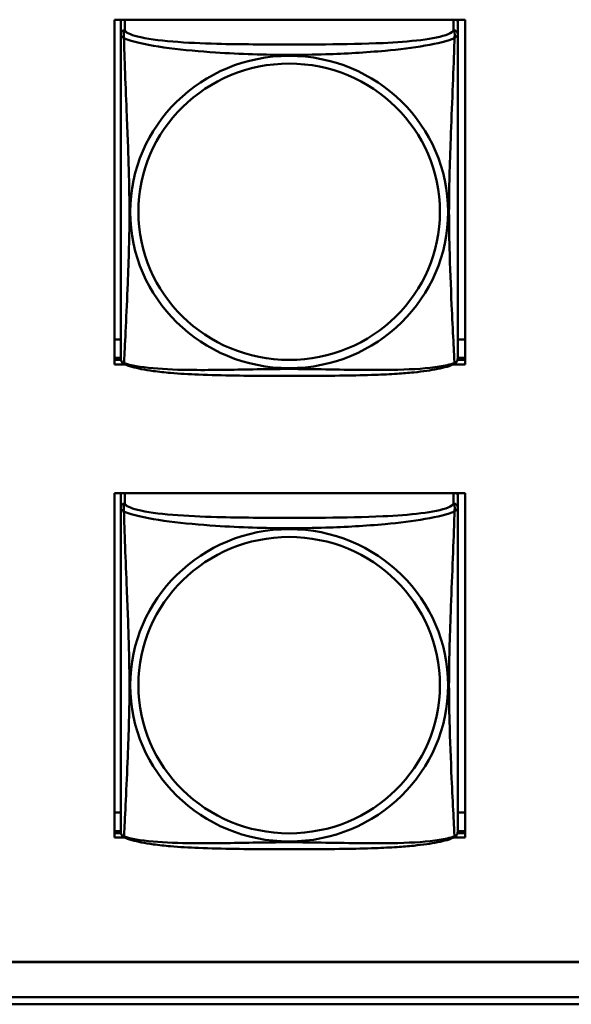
# Model space of a CAD drawing. Header units: inches. Extents: x 0.8 to 72.9, y -7.8 to 49.3.
# Tile 218 of 256: x 54.339 to 55.112, y 10.929 to 12.307. Entities that reach past the tile are written whole.
import ezdxf

# ---------------------------------------------------------------- set-up
doc = ezdxf.new("R2010")
doc.units = ezdxf.units.IN
doc.header["$MEASUREMENT"] = 0
doc.layers.add('Visible Edges(ROSSANSI)', color=7, linetype='Continuous', lineweight=50)
doc.layers.add('Visible Tangent Edges(ROSSANSI)', color=7, linetype='Continuous', lineweight=50)

msp = doc.modelspace()

# ---------------------------------------------------------------- linework, layer by layer
at = {"layer": 'Visible Edges(ROSSANSI)'}
for p, q in [((54.4723, 11.8247), (54.4723, 12.3072)), ((54.4723, 12.3072), (54.9638, 12.3072)), ((54.4808, 12.3044), (54.4808, 12.2868)), ((54.9533, 12.2868), (54.9533, 12.3044)), ((54.9638, 12.3072), (54.9638, 11.8247)), ((54.4808, 11.8597), (54.4723, 11.8597)), ((54.9638, 11.8597), (54.9533, 11.8597)), ((54.4808, 11.834), (54.4723, 11.834)), ((54.4723, 11.8308), (54.4812, 11.8308)), ((54.9529, 11.8308), (54.9638, 11.8308)), ((54.9638, 11.834), (54.9533, 11.834)), ((54.487, 11.8247), (54.4723, 11.8247)), ((54.9638, 11.8247), (54.9471, 11.8247)), ((54.4723, 11.162), (54.4723, 11.6445)), ((54.4723, 11.6445), (54.9638, 11.6445)), ((54.4808, 11.6417), (54.4808, 11.624)), ((54.9533, 11.624), (54.9533, 11.6417)), ((54.9638, 11.6445), (54.9638, 11.162)), ((54.4808, 11.197), (54.4723, 11.197)), ((54.9638, 11.197), (54.9533, 11.197)), ((54.4808, 11.1713), (54.4723, 11.1713)), ((54.4723, 11.1681), (54.4812, 11.1681)), ((54.9529, 11.1681), (54.9638, 11.1681)), ((54.9638, 11.1713), (54.9533, 11.1713)), ((54.487, 11.162), (54.4723, 11.162)), ((54.9638, 11.162), (54.9471, 11.162)), ((53.5758, 10.988), (66.2458, 10.988)), ((66.2458, 10.9876), (53.5758, 10.9876)), ((53.6258, 10.9385), (66.2836, 10.9385)), ((66.2836, 10.9287), (53.6259, 10.9287))]:
    msp.add_line(p, q, dxfattribs=at)
for centre, start, end in [((54.4946, 11.8338), 180, 189.1496), ((54.9395, 11.8338), 350.8504, 360), ((54.4946, 11.1711), 180, 189.1496), ((54.9395, 11.1711), 350.8504, 360)]:
    msp.add_arc(centre, 0.0138, start, end, dxfattribs=at)
for centre, major_axis, start_param, end_param in [((54.4867, 12.3044), (-0.00591, 0), 5.777275, 6.283185), ((54.9474, 12.3044), (0.00591, 0), 0, 0.50591), ((54.4867, 11.6417), (-0.00591, 0), 5.777275, 6.283185), ((54.9474, 11.6417), (0.00591, 0), 0, 0.50591)]:
    msp.add_ellipse(centre, major_axis=major_axis, ratio=0.981793, start_param=start_param, end_param=end_param, dxfattribs=at)
for points, knots in [([(54.4808, 12.2868), (54.4808, 12.2842), (54.4808, 12.2796), (54.4808, 12.2735), (54.4808, 12.2622), (54.4808, 12.2458), (54.4808, 12.2279), (54.4808, 12.2101), (54.4808, 12.1909), (54.4808, 12.1717), (54.4808, 12.1446), (54.4808, 12.1174), (54.4808, 12.0907), (54.4808, 12.0739), (54.4808, 12.0573), (54.4808, 12.0407), (54.4808, 12.0074), (54.4808, 11.9742), (54.4808, 11.942), (54.4808, 11.9019), (54.4808, 11.8614), (54.4808, 11.8428), (54.4808, 11.8371), (54.4808, 11.8338), (54.4808, 11.8338)], [0.325731, 0.325731, 0.325731, 0.325731, 0.404774, 0.404774, 0.404774, 0.550532, 0.550532, 0.550532, 0.69629, 0.69629, 0.69629, 0.902598, 0.902598, 0.902598, 1.03154, 1.03154, 1.03154, 1.289425, 1.289425, 1.289425, 1.610774, 1.610774, 1.610774, 1.710218, 1.710218, 1.710218, 1.710218]), ([(54.9533, 11.8338), (54.9533, 11.8338), (54.9533, 11.8347), (54.9533, 11.8363), (54.9533, 11.841), (54.9533, 11.8519), (54.9533, 11.8658), (54.9533, 11.8796), (54.9533, 11.8962), (54.9533, 11.9136), (54.9533, 11.9382), (54.9533, 11.9646), (54.9533, 11.991), (54.9533, 12.0075), (54.9533, 12.0241), (54.9533, 12.0407), (54.9533, 12.0739), (54.9533, 12.1072), (54.9533, 12.1412), (54.9533, 12.1835), (54.9533, 12.2293), (54.9533, 12.2609), (54.9533, 12.2733), (54.9533, 12.2827), (54.9533, 12.2868)], [0.352862, 0.352862, 0.352862, 0.352862, 0.404774, 0.404774, 0.404774, 0.550532, 0.550532, 0.550532, 0.69629, 0.69629, 0.69629, 0.902598, 0.902598, 0.902598, 1.03154, 1.03154, 1.03154, 1.289425, 1.289425, 1.289425, 1.610774, 1.610774, 1.610774, 1.73735, 1.73735, 1.73735, 1.73735]), ([(54.485, 11.8257), (54.4845, 11.826), (54.4839, 11.8264), (54.483, 11.8272), (54.4827, 11.8276), (54.482, 11.8285), (54.4818, 11.829), (54.4814, 11.8298), (54.4813, 11.8302), (54.4811, 11.8309), (54.4811, 11.8313), (54.481, 11.8316)], [0.02273771, 0.02273771, 0.02273771, 0.02273771, 0.02954865, 0.02954865, 0.03635958, 0.03635958, 0.04317052, 0.04317052, 0.04998146, 0.04998146, 0.0567924, 0.0567924, 0.0567924, 0.0567924]), ([(54.9491, 11.8257), (54.9496, 11.826), (54.9502, 11.8264), (54.9511, 11.8272), (54.9514, 11.8276), (54.952, 11.8285), (54.9523, 11.829), (54.9526, 11.8298), (54.9528, 11.8302), (54.953, 11.8309), (54.953, 11.8313), (54.9531, 11.8316)], [0.02273771, 0.02273771, 0.02273771, 0.02273771, 0.02954865, 0.02954865, 0.03635958, 0.03635958, 0.04317052, 0.04317052, 0.04998146, 0.04998146, 0.0567924, 0.0567924, 0.0567924, 0.0567924]), ([(54.9491, 11.8257), (54.9457, 11.8239), (54.9422, 11.8226), (54.9342, 11.8202), (54.9297, 11.8192), (54.9202, 11.8173), (54.9152, 11.8164), (54.9041, 11.8149), (54.8979, 11.8141), (54.884, 11.8127), (54.8762, 11.8121), (54.8584, 11.8109), (54.8482, 11.8104), (54.8233, 11.8095), (54.8086, 11.8091), (54.7769, 11.8087), (54.7599, 11.8086), (54.7259, 11.8085), (54.7089, 11.8085), (54.6749, 11.8086), (54.6578, 11.8087), (54.6238, 11.8092), (54.6067, 11.8096), (54.5765, 11.8109), (54.5633, 11.8116), (54.5424, 11.8135), (54.5343, 11.8143), (54.5207, 11.8162), (54.515, 11.8171), (54.5049, 11.819), (54.5005, 11.8201), (54.4922, 11.8225), (54.4885, 11.8238), (54.485, 11.8257)], [-1.678204, -1.678204, -1.678204, -1.678204, -1.629815, -1.629815, -1.580861, -1.580861, -1.532583, -1.532583, -1.479316, -1.479316, -1.416961, -1.416961, -1.337799, -1.337799, -1.226353, -1.226353, -1.09702, -1.09702, -0.967687, -0.967687, -0.838354, -0.838354, -0.709022, -0.709022, -0.60577, -0.60577, -0.53827, -0.53827, -0.483941, -0.483941, -0.435529, -0.435529, -0.384876, -0.384876, -0.384876, -0.384876]), ([(54.4808, 11.624), (54.4808, 11.6215), (54.4808, 11.6169), (54.4808, 11.6107), (54.4808, 11.5995), (54.4808, 11.5831), (54.4808, 11.5652), (54.4808, 11.5474), (54.4808, 11.5282), (54.4808, 11.509), (54.4808, 11.4819), (54.4808, 11.4547), (54.4808, 11.428), (54.4808, 11.4112), (54.4808, 11.3946), (54.4808, 11.378), (54.4808, 11.3447), (54.4808, 11.3115), (54.4808, 11.2793), (54.4808, 11.2392), (54.4808, 11.1987), (54.4808, 11.1801), (54.4808, 11.1743), (54.4808, 11.1711), (54.4808, 11.1711)], [0.325731, 0.325731, 0.325731, 0.325731, 0.404774, 0.404774, 0.404774, 0.550532, 0.550532, 0.550532, 0.69629, 0.69629, 0.69629, 0.902598, 0.902598, 0.902598, 1.03154, 1.03154, 1.03154, 1.289425, 1.289425, 1.289425, 1.610774, 1.610774, 1.610774, 1.710218, 1.710218, 1.710218, 1.710218]), ([(54.9533, 11.1711), (54.9533, 11.1711), (54.9533, 11.172), (54.9533, 11.1736), (54.9533, 11.1783), (54.9533, 11.1892), (54.9533, 11.2031), (54.9533, 11.2169), (54.9533, 11.2335), (54.9533, 11.2509), (54.9533, 11.2755), (54.9533, 11.3019), (54.9533, 11.3283), (54.9533, 11.3448), (54.9533, 11.3614), (54.9533, 11.378), (54.9533, 11.4112), (54.9533, 11.4445), (54.9533, 11.4784), (54.9533, 11.5208), (54.9533, 11.5666), (54.9533, 11.5981), (54.9533, 11.6106), (54.9533, 11.62), (54.9533, 11.624)], [0.352862, 0.352862, 0.352862, 0.352862, 0.404774, 0.404774, 0.404774, 0.550532, 0.550532, 0.550532, 0.69629, 0.69629, 0.69629, 0.902598, 0.902598, 0.902598, 1.03154, 1.03154, 1.03154, 1.289425, 1.289425, 1.289425, 1.610774, 1.610774, 1.610774, 1.73735, 1.73735, 1.73735, 1.73735]), ([(54.485, 11.163), (54.4845, 11.1633), (54.4839, 11.1636), (54.483, 11.1645), (54.4827, 11.1649), (54.482, 11.1658), (54.4818, 11.1663), (54.4814, 11.1671), (54.4813, 11.1675), (54.4811, 11.1682), (54.4811, 11.1686), (54.481, 11.1689)], [0.02273771, 0.02273771, 0.02273771, 0.02273771, 0.02954865, 0.02954865, 0.03635958, 0.03635958, 0.04317052, 0.04317052, 0.04998146, 0.04998146, 0.0567924, 0.0567924, 0.0567924, 0.0567924]), ([(54.9491, 11.163), (54.9496, 11.1633), (54.9502, 11.1636), (54.9511, 11.1645), (54.9514, 11.1649), (54.952, 11.1658), (54.9523, 11.1663), (54.9526, 11.1671), (54.9528, 11.1675), (54.953, 11.1682), (54.953, 11.1686), (54.9531, 11.1689)], [0.02273771, 0.02273771, 0.02273771, 0.02273771, 0.02954865, 0.02954865, 0.03635958, 0.03635958, 0.04317052, 0.04317052, 0.04998146, 0.04998146, 0.0567924, 0.0567924, 0.0567924, 0.0567924]), ([(54.9491, 11.163), (54.9457, 11.1612), (54.9422, 11.1599), (54.9342, 11.1575), (54.9297, 11.1565), (54.9202, 11.1546), (54.9152, 11.1537), (54.9041, 11.1521), (54.8979, 11.1514), (54.884, 11.15), (54.8762, 11.1494), (54.8584, 11.1482), (54.8482, 11.1477), (54.8233, 11.1468), (54.8086, 11.1464), (54.7769, 11.146), (54.7599, 11.1459), (54.7259, 11.1458), (54.7089, 11.1458), (54.6749, 11.1459), (54.6578, 11.146), (54.6238, 11.1465), (54.6067, 11.1469), (54.5765, 11.1482), (54.5633, 11.1489), (54.5424, 11.1507), (54.5343, 11.1516), (54.5207, 11.1534), (54.515, 11.1544), (54.5049, 11.1563), (54.5005, 11.1574), (54.4922, 11.1598), (54.4885, 11.1611), (54.485, 11.163)], [-1.678204, -1.678204, -1.678204, -1.678204, -1.629815, -1.629815, -1.580861, -1.580861, -1.532583, -1.532583, -1.479316, -1.479316, -1.416961, -1.416961, -1.337799, -1.337799, -1.226353, -1.226353, -1.09702, -1.09702, -0.967687, -0.967687, -0.838354, -0.838354, -0.709022, -0.709022, -0.60577, -0.60577, -0.53827, -0.53827, -0.483941, -0.483941, -0.435529, -0.435529, -0.384876, -0.384876, -0.384876, -0.384876])]:
    msp.add_open_spline(points, degree=3, knots=knots, dxfattribs=at)
at = {"layer": 'Visible Tangent Edges(ROSSANSI)'}
for p, q in [((54.4867, 12.2925), (54.4867, 12.3072)), ((54.9474, 12.3072), (54.9474, 12.2925)), ((54.4867, 11.6298), (54.4867, 11.6445)), ((54.9474, 11.6445), (54.9474, 11.6298))]:
    msp.add_line(p, q, dxfattribs=at)
for centre, major_axis, start_param, end_param in [((54.4867, 12.2868), (-0.00591, 0), 4.712389, 6.283185), ((54.9474, 12.2868), (0.00591, 0), 0, 1.570796), ((54.4867, 11.624), (-0.00591, 0), 4.712389, 6.283185), ((54.9474, 11.624), (0.00591, 0), 0, 1.570796)]:
    msp.add_ellipse(centre, major_axis=major_axis, ratio=0.981793, start_param=start_param, end_param=end_param, dxfattribs=at)
for centre, major_axis in [((54.717, 12.038), (-0.2227, 0)), ((54.717, 12.0383), (-0.2113, 0)), ((54.717, 11.3753), (-0.2227, 0)), ((54.717, 11.3755), (-0.2113, 0))]:
    msp.add_ellipse(centre, major_axis=major_axis, ratio=0.981793, dxfattribs=at)
for points, knots in [([(54.4808, 12.2868), (54.4808, 12.2865), (54.4808, 12.2862), (54.4809, 12.2858), (54.4809, 12.2856), (54.4811, 12.2853), (54.4811, 12.2852), (54.4813, 12.285), (54.4814, 12.2849), (54.4816, 12.2846), (54.4818, 12.2844), (54.4823, 12.2839), (54.4828, 12.2835), (54.484, 12.2826), (54.4846, 12.2821), (54.4854, 12.2815)], [-0.0844808, -0.0844808, -0.0844808, -0.0844808, -0.06943799, -0.06943799, -0.05587828, -0.05587828, -0.04740346, -0.04740346, -0.04210669, -0.04210669, -0.03151317, -0.03151317, -0.01456352, -0.01456352, 0.00026741, 0.00026741, 0.00026741, 0.00026741]), ([(54.4854, 12.2815), (54.4852, 12.2826), (54.485, 12.2836), (54.485, 12.2856), (54.485, 12.2865), (54.4852, 12.2878), (54.4853, 12.2883), (54.4855, 12.2889), (54.4855, 12.2891), (54.4857, 12.2896), (54.4858, 12.2899), (54.486, 12.2906), (54.4862, 12.291), (54.4865, 12.2918), (54.4866, 12.2922), (54.4867, 12.2925)], [-0.00026741, -0.00026741, -0.00026741, -0.00026741, 0.01456352, 0.01456352, 0.03151317, 0.03151317, 0.04210669, 0.04210669, 0.04740346, 0.04740346, 0.05587828, 0.05587828, 0.06943799, 0.06943799, 0.0844808, 0.0844808, 0.0844808, 0.0844808]), ([(54.9474, 12.2925), (54.9468, 12.2906), (54.9441, 12.2886), (54.9397, 12.2868), (54.9315, 12.2835), (54.9176, 12.2808), (54.9015, 12.2788), (54.8853, 12.2768), (54.8671, 12.2755), (54.8485, 12.2746), (54.8222, 12.2733), (54.7949, 12.2729), (54.7678, 12.2727), (54.7509, 12.2726), (54.734, 12.2726), (54.717, 12.2726), (54.6832, 12.2726), (54.6493, 12.2726), (54.6156, 12.2735), (54.5736, 12.2746), (54.5297, 12.2773), (54.5042, 12.2838), (54.4941, 12.2863), (54.4877, 12.2894), (54.4867, 12.2925)], [0.325731, 0.325731, 0.325731, 0.325731, 0.404774, 0.404774, 0.404774, 0.550532, 0.550532, 0.550532, 0.69629, 0.69629, 0.69629, 0.902598, 0.902598, 0.902598, 1.03154, 1.03154, 1.03154, 1.289425, 1.289425, 1.289425, 1.610774, 1.610774, 1.610774, 1.73735, 1.73735, 1.73735, 1.73735]), ([(54.9474, 12.2925), (54.9474, 12.2922), (54.9476, 12.2918), (54.9479, 12.291), (54.9481, 12.2906), (54.9483, 12.2899), (54.9484, 12.2896), (54.9486, 12.2891), (54.9486, 12.2889), (54.9488, 12.2883), (54.9489, 12.2878), (54.9491, 12.2865), (54.9491, 12.2856), (54.949, 12.2836), (54.9489, 12.2826), (54.9487, 12.2815)], [-0.0844808, -0.0844808, -0.0844808, -0.0844808, -0.06943799, -0.06943799, -0.05587828, -0.05587828, -0.04740346, -0.04740346, -0.04210669, -0.04210669, -0.03151317, -0.03151317, -0.01456352, -0.01456352, 0.00026741, 0.00026741, 0.00026741, 0.00026741]), ([(54.9487, 12.2815), (54.9495, 12.2821), (54.9501, 12.2826), (54.9513, 12.2835), (54.9517, 12.2839), (54.9523, 12.2844), (54.9525, 12.2846), (54.9527, 12.2849), (54.9528, 12.285), (54.9529, 12.2852), (54.953, 12.2853), (54.9532, 12.2856), (54.9532, 12.2858), (54.9533, 12.2862), (54.9533, 12.2865), (54.9533, 12.2868)], [-0.00026741, -0.00026741, -0.00026741, -0.00026741, 0.01456352, 0.01456352, 0.03151317, 0.03151317, 0.04210669, 0.04210669, 0.04740346, 0.04740346, 0.05587828, 0.05587828, 0.06943799, 0.06943799, 0.0844808, 0.0844808, 0.0844808, 0.0844808]), ([(54.4854, 11.8265), (54.4855, 11.8281), (54.4856, 11.8304), (54.4858, 11.8333), (54.4869, 11.8531), (54.489, 11.8963), (54.4907, 11.9378), (54.4921, 11.9711), (54.4931, 12.0046), (54.4931, 12.0381), (54.4931, 12.0548), (54.4928, 12.0716), (54.4924, 12.0886), (54.4917, 12.1158), (54.4906, 12.1438), (54.4894, 12.1724), (54.4886, 12.1926), (54.4877, 12.2131), (54.487, 12.2323), (54.4863, 12.2514), (54.4857, 12.2691), (54.4854, 12.2815)], [-1.657319, -1.657319, -1.657319, -1.657319, -1.610774, -1.610774, -1.610774, -1.289425, -1.289425, -1.289425, -1.03154, -1.03154, -1.03154, -0.902598, -0.902598, -0.902598, -0.69629, -0.69629, -0.69629, -0.550532, -0.550532, -0.550532, -0.405761, -0.405761, -0.405761, -0.405761]), ([(54.4854, 12.2815), (54.4882, 12.2802), (54.4917, 12.2789), (54.4957, 12.2777), (54.5233, 12.2694), (54.5703, 12.2642), (54.6139, 12.2613), (54.6488, 12.259), (54.683, 12.258), (54.717, 12.258), (54.7341, 12.258), (54.7511, 12.2583), (54.7683, 12.2588), (54.7958, 12.2597), (54.8239, 12.2613), (54.8516, 12.2638), (54.8711, 12.2656), (54.8905, 12.2679), (54.9078, 12.2709), (54.925, 12.2738), (54.9399, 12.2775), (54.9487, 12.2815)], [-1.657319, -1.657319, -1.657319, -1.657319, -1.610774, -1.610774, -1.610774, -1.289425, -1.289425, -1.289425, -1.03154, -1.03154, -1.03154, -0.902598, -0.902598, -0.902598, -0.69629, -0.69629, -0.69629, -0.550532, -0.550532, -0.550532, -0.405761, -0.405761, -0.405761, -0.405761]), ([(54.9487, 12.2815), (54.9486, 12.2775), (54.9485, 12.2729), (54.9483, 12.268), (54.9472, 12.2336), (54.9451, 12.1844), (54.9434, 12.1404), (54.942, 12.1051), (54.941, 12.0715), (54.941, 12.0381), (54.941, 12.0213), (54.9413, 12.0046), (54.9417, 11.9879), (54.9424, 11.9611), (54.9435, 11.934), (54.9447, 11.9082), (54.9455, 11.89), (54.9464, 11.8725), (54.9471, 11.8578), (54.9478, 11.8432), (54.9484, 11.8315), (54.9487, 11.8265)], [-1.657319, -1.657319, -1.657319, -1.657319, -1.610774, -1.610774, -1.610774, -1.289425, -1.289425, -1.289425, -1.03154, -1.03154, -1.03154, -0.902598, -0.902598, -0.902598, -0.69629, -0.69629, -0.69629, -0.550532, -0.550532, -0.550532, -0.405761, -0.405761, -0.405761, -0.405761]), ([(54.4854, 11.8265), (54.4846, 11.8267), (54.484, 11.827), (54.4828, 11.8278), (54.4823, 11.8283), (54.4818, 11.8292), (54.4816, 11.8296), (54.4814, 11.8301), (54.4813, 11.8303), (54.4811, 11.8309), (54.4811, 11.8312), (54.481, 11.8315), (54.481, 11.8316), (54.481, 11.8316)], [-0.00026741, -0.00026741, -0.00026741, -0.00026741, 0.01456352, 0.01456352, 0.03151317, 0.03151317, 0.04210669, 0.04210669, 0.04740346, 0.04740346, 0.05587828, 0.05587828, 0.0567924, 0.0567924, 0.0567924, 0.0567924]), ([(54.9531, 11.8316), (54.9531, 11.8316), (54.9531, 11.8315), (54.953, 11.8312), (54.9529, 11.8309), (54.9528, 11.8303), (54.9527, 11.8301), (54.9525, 11.8296), (54.9523, 11.8292), (54.9517, 11.8283), (54.9513, 11.8278), (54.9501, 11.827), (54.9495, 11.8267), (54.9487, 11.8265)], [-0.0567924, -0.0567924, -0.0567924, -0.0567924, -0.05587828, -0.05587828, -0.04740346, -0.04740346, -0.04210669, -0.04210669, -0.03151317, -0.03151317, -0.01456352, -0.01456352, 0.00026741, 0.00026741, 0.00026741, 0.00026741]), ([(54.485, 11.8257), (54.485, 11.8257), (54.485, 11.8257), (54.485, 11.8259), (54.4852, 11.8262), (54.4854, 11.8265)], [-0.02273771, -0.02273771, -0.02273771, -0.02273771, -0.01456352, -0.01456352, 0.00026741, 0.00026741, 0.00026741, 0.00026741]), ([(54.9487, 11.8265), (54.9459, 11.8255), (54.9424, 11.8245), (54.9384, 11.8236), (54.9108, 11.8174), (54.8638, 11.8164), (54.8202, 11.8169), (54.7853, 11.8172), (54.7511, 11.8182), (54.717, 11.8182), (54.7, 11.8182), (54.683, 11.818), (54.6658, 11.8177), (54.6383, 11.8172), (54.6102, 11.8166), (54.5825, 11.8168), (54.5629, 11.817), (54.5436, 11.8176), (54.5263, 11.8192), (54.5091, 11.8207), (54.4942, 11.8232), (54.4854, 11.8265)], [-1.657319, -1.657319, -1.657319, -1.657319, -1.610774, -1.610774, -1.610774, -1.289425, -1.289425, -1.289425, -1.03154, -1.03154, -1.03154, -0.902598, -0.902598, -0.902598, -0.69629, -0.69629, -0.69629, -0.550532, -0.550532, -0.550532, -0.405761, -0.405761, -0.405761, -0.405761]), ([(54.9487, 11.8265), (54.9489, 11.8262), (54.949, 11.8259), (54.9491, 11.8257), (54.9491, 11.8257), (54.9491, 11.8257)], [-0.00026741, -0.00026741, -0.00026741, -0.00026741, 0.01456352, 0.01456352, 0.02273771, 0.02273771, 0.02273771, 0.02273771]), ([(54.4808, 11.624), (54.4808, 11.6237), (54.4808, 11.6235), (54.4809, 11.6231), (54.4809, 11.6229), (54.4811, 11.6226), (54.4811, 11.6225), (54.4813, 11.6223), (54.4814, 11.6222), (54.4816, 11.6219), (54.4818, 11.6217), (54.4823, 11.6212), (54.4828, 11.6208), (54.484, 11.6198), (54.4846, 11.6193), (54.4854, 11.6188)], [-0.0844808, -0.0844808, -0.0844808, -0.0844808, -0.06943799, -0.06943799, -0.05587828, -0.05587828, -0.04740346, -0.04740346, -0.04210669, -0.04210669, -0.03151317, -0.03151317, -0.01456352, -0.01456352, 0.00026741, 0.00026741, 0.00026741, 0.00026741]), ([(54.4854, 11.6188), (54.4852, 11.6199), (54.485, 11.6209), (54.485, 11.6229), (54.485, 11.6238), (54.4852, 11.6251), (54.4853, 11.6256), (54.4855, 11.6262), (54.4855, 11.6264), (54.4857, 11.6269), (54.4858, 11.6272), (54.486, 11.6279), (54.4862, 11.6283), (54.4865, 11.6291), (54.4866, 11.6295), (54.4867, 11.6298)], [-0.00026741, -0.00026741, -0.00026741, -0.00026741, 0.01456352, 0.01456352, 0.03151317, 0.03151317, 0.04210669, 0.04210669, 0.04740346, 0.04740346, 0.05587828, 0.05587828, 0.06943799, 0.06943799, 0.0844808, 0.0844808, 0.0844808, 0.0844808]), ([(54.9474, 11.6298), (54.9468, 11.6279), (54.9441, 11.6259), (54.9397, 11.6241), (54.9315, 11.6208), (54.9176, 11.6181), (54.9015, 11.6161), (54.8853, 11.6141), (54.8671, 11.6128), (54.8485, 11.6119), (54.8222, 11.6106), (54.7949, 11.6102), (54.7678, 11.61), (54.7509, 11.6099), (54.734, 11.6099), (54.717, 11.6099), (54.6832, 11.6099), (54.6493, 11.6099), (54.6156, 11.6108), (54.5736, 11.6119), (54.5297, 11.6146), (54.5042, 11.621), (54.4941, 11.6236), (54.4877, 11.6267), (54.4867, 11.6298)], [0.325731, 0.325731, 0.325731, 0.325731, 0.404774, 0.404774, 0.404774, 0.550532, 0.550532, 0.550532, 0.69629, 0.69629, 0.69629, 0.902598, 0.902598, 0.902598, 1.03154, 1.03154, 1.03154, 1.289425, 1.289425, 1.289425, 1.610774, 1.610774, 1.610774, 1.73735, 1.73735, 1.73735, 1.73735]), ([(54.9474, 11.6298), (54.9474, 11.6295), (54.9476, 11.6291), (54.9479, 11.6283), (54.9481, 11.6279), (54.9483, 11.6272), (54.9484, 11.6269), (54.9486, 11.6264), (54.9486, 11.6262), (54.9488, 11.6256), (54.9489, 11.6251), (54.9491, 11.6238), (54.9491, 11.6229), (54.949, 11.6209), (54.9489, 11.6199), (54.9487, 11.6188)], [-0.0844808, -0.0844808, -0.0844808, -0.0844808, -0.06943799, -0.06943799, -0.05587828, -0.05587828, -0.04740346, -0.04740346, -0.04210669, -0.04210669, -0.03151317, -0.03151317, -0.01456352, -0.01456352, 0.00026741, 0.00026741, 0.00026741, 0.00026741]), ([(54.9487, 11.6188), (54.9495, 11.6193), (54.9501, 11.6198), (54.9513, 11.6208), (54.9517, 11.6212), (54.9523, 11.6217), (54.9525, 11.6219), (54.9527, 11.6222), (54.9528, 11.6223), (54.9529, 11.6225), (54.953, 11.6226), (54.9532, 11.6229), (54.9532, 11.6231), (54.9533, 11.6235), (54.9533, 11.6237), (54.9533, 11.624)], [-0.00026741, -0.00026741, -0.00026741, -0.00026741, 0.01456352, 0.01456352, 0.03151317, 0.03151317, 0.04210669, 0.04210669, 0.04740346, 0.04740346, 0.05587828, 0.05587828, 0.06943799, 0.06943799, 0.0844808, 0.0844808, 0.0844808, 0.0844808]), ([(54.4854, 11.1638), (54.4855, 11.1654), (54.4856, 11.1677), (54.4858, 11.1706), (54.4869, 11.1904), (54.489, 11.2336), (54.4907, 11.2751), (54.4921, 11.3084), (54.4931, 11.3419), (54.4931, 11.3754), (54.4931, 11.3921), (54.4928, 11.4089), (54.4924, 11.4259), (54.4917, 11.4531), (54.4906, 11.4811), (54.4894, 11.5097), (54.4886, 11.5299), (54.4877, 11.5504), (54.487, 11.5696), (54.4863, 11.5887), (54.4857, 11.6064), (54.4854, 11.6188)], [-1.657319, -1.657319, -1.657319, -1.657319, -1.610774, -1.610774, -1.610774, -1.289425, -1.289425, -1.289425, -1.03154, -1.03154, -1.03154, -0.902598, -0.902598, -0.902598, -0.69629, -0.69629, -0.69629, -0.550532, -0.550532, -0.550532, -0.405761, -0.405761, -0.405761, -0.405761]), ([(54.4854, 11.6188), (54.4882, 11.6175), (54.4917, 11.6162), (54.4957, 11.615), (54.5233, 11.6066), (54.5703, 11.6015), (54.6139, 11.5986), (54.6488, 11.5963), (54.683, 11.5953), (54.717, 11.5953), (54.7341, 11.5953), (54.7511, 11.5955), (54.7683, 11.5961), (54.7958, 11.597), (54.8239, 11.5985), (54.8516, 11.6011), (54.8711, 11.6029), (54.8905, 11.6052), (54.9078, 11.6082), (54.925, 11.6111), (54.9399, 11.6147), (54.9487, 11.6188)], [-1.657319, -1.657319, -1.657319, -1.657319, -1.610774, -1.610774, -1.610774, -1.289425, -1.289425, -1.289425, -1.03154, -1.03154, -1.03154, -0.902598, -0.902598, -0.902598, -0.69629, -0.69629, -0.69629, -0.550532, -0.550532, -0.550532, -0.405761, -0.405761, -0.405761, -0.405761]), ([(54.9487, 11.6188), (54.9486, 11.6148), (54.9485, 11.6102), (54.9483, 11.6052), (54.9472, 11.5708), (54.9451, 11.5217), (54.9434, 11.4777), (54.942, 11.4424), (54.941, 11.4088), (54.941, 11.3754), (54.941, 11.3586), (54.9413, 11.3419), (54.9417, 11.3252), (54.9424, 11.2984), (54.9435, 11.2713), (54.9447, 11.2455), (54.9455, 11.2273), (54.9464, 11.2098), (54.9471, 11.1951), (54.9478, 11.1804), (54.9484, 11.1688), (54.9487, 11.1638)], [-1.657319, -1.657319, -1.657319, -1.657319, -1.610774, -1.610774, -1.610774, -1.289425, -1.289425, -1.289425, -1.03154, -1.03154, -1.03154, -0.902598, -0.902598, -0.902598, -0.69629, -0.69629, -0.69629, -0.550532, -0.550532, -0.550532, -0.405761, -0.405761, -0.405761, -0.405761]), ([(54.4854, 11.1638), (54.4846, 11.164), (54.484, 11.1643), (54.4828, 11.1651), (54.4823, 11.1656), (54.4818, 11.1665), (54.4816, 11.1669), (54.4814, 11.1674), (54.4813, 11.1676), (54.4811, 11.1681), (54.4811, 11.1685), (54.481, 11.1688), (54.481, 11.1689), (54.481, 11.1689)], [-0.00026741, -0.00026741, -0.00026741, -0.00026741, 0.01456352, 0.01456352, 0.03151317, 0.03151317, 0.04210669, 0.04210669, 0.04740346, 0.04740346, 0.05587828, 0.05587828, 0.0567924, 0.0567924, 0.0567924, 0.0567924]), ([(54.9531, 11.1689), (54.9531, 11.1689), (54.9531, 11.1688), (54.953, 11.1685), (54.9529, 11.1681), (54.9528, 11.1676), (54.9527, 11.1674), (54.9525, 11.1669), (54.9523, 11.1665), (54.9517, 11.1656), (54.9513, 11.1651), (54.9501, 11.1643), (54.9495, 11.164), (54.9487, 11.1638)], [-0.0567924, -0.0567924, -0.0567924, -0.0567924, -0.05587828, -0.05587828, -0.04740346, -0.04740346, -0.04210669, -0.04210669, -0.03151317, -0.03151317, -0.01456352, -0.01456352, 0.00026741, 0.00026741, 0.00026741, 0.00026741]), ([(54.485, 11.163), (54.485, 11.163), (54.485, 11.163), (54.485, 11.1632), (54.4852, 11.1635), (54.4854, 11.1638)], [-0.02273771, -0.02273771, -0.02273771, -0.02273771, -0.01456352, -0.01456352, 0.00026741, 0.00026741, 0.00026741, 0.00026741]), ([(54.9487, 11.1638), (54.9459, 11.1628), (54.9424, 11.1618), (54.9384, 11.1609), (54.9108, 11.1546), (54.8638, 11.1537), (54.8202, 11.1542), (54.7853, 11.1545), (54.7511, 11.1555), (54.717, 11.1555), (54.7, 11.1555), (54.683, 11.1553), (54.6658, 11.155), (54.6383, 11.1545), (54.6102, 11.1539), (54.5825, 11.1541), (54.5629, 11.1543), (54.5436, 11.1549), (54.5263, 11.1565), (54.5091, 11.158), (54.4942, 11.1605), (54.4854, 11.1638)], [-1.657319, -1.657319, -1.657319, -1.657319, -1.610774, -1.610774, -1.610774, -1.289425, -1.289425, -1.289425, -1.03154, -1.03154, -1.03154, -0.902598, -0.902598, -0.902598, -0.69629, -0.69629, -0.69629, -0.550532, -0.550532, -0.550532, -0.405761, -0.405761, -0.405761, -0.405761]), ([(54.9487, 11.1638), (54.9489, 11.1635), (54.949, 11.1632), (54.9491, 11.163), (54.9491, 11.163), (54.9491, 11.163)], [-0.00026741, -0.00026741, -0.00026741, -0.00026741, 0.01456352, 0.01456352, 0.02273771, 0.02273771, 0.02273771, 0.02273771])]:
    msp.add_open_spline(points, degree=3, knots=knots, dxfattribs=at)

doc.saveas('drawing.dxf')
